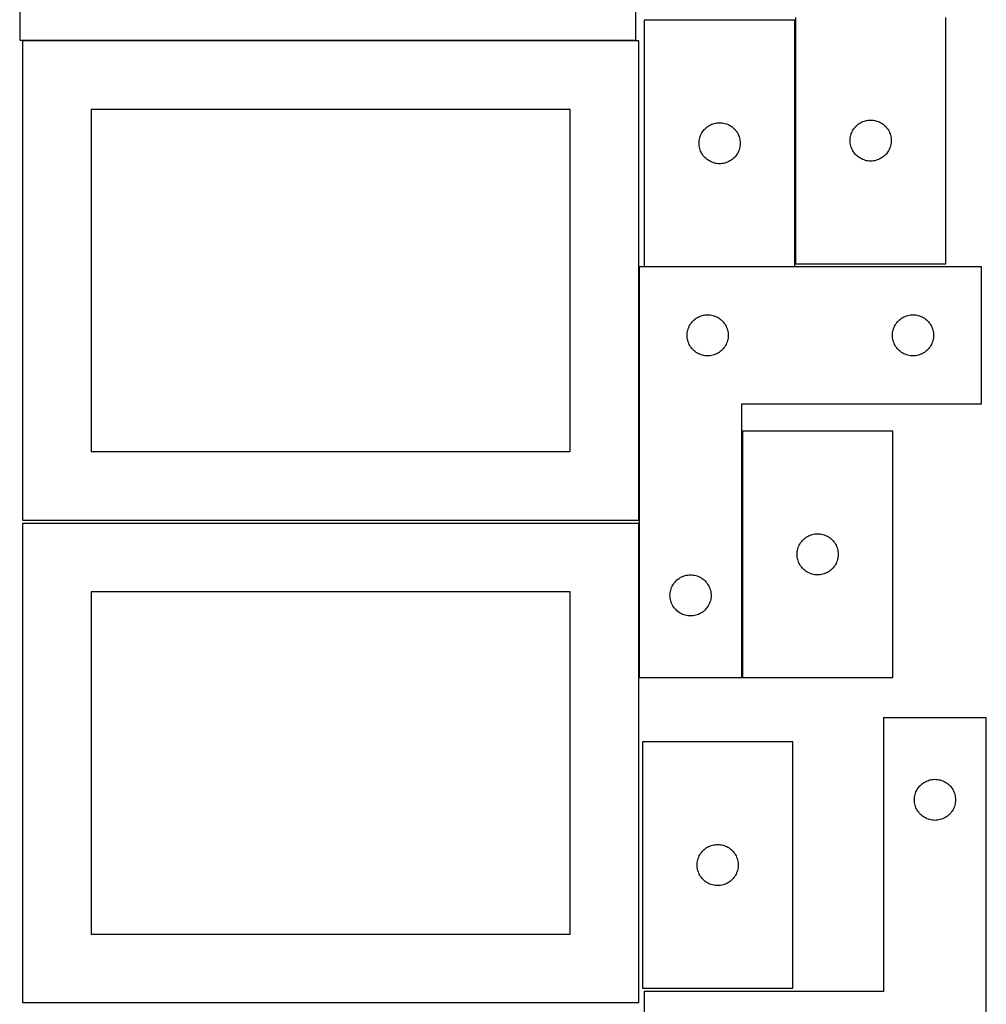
# Model space of a CAD drawing. Header units: millimetres. Extents: x 7 to 1243, y 7 to 2493.
# Tile 17 of 19: x 820 to 1243, y 1698 to 2130. Entities that reach past the tile are written whole.
import ezdxf

# ---------------------------------------------------------------- set-up
doc = ezdxf.new("R2010")
doc.units = ezdxf.units.MM
doc.layers.add('COMMON', color=5, linetype='CONTINUOUS', true_color=0x0000ff)
doc.layers.add('CUT', color=7, linetype='CONTINUOUS', true_color=0x000000)

msp = doc.modelspace()

# ---------------------------------------------------------------- linework, layer by layer
at = {"layer": 'COMMON'}
for p, q in [((1159.635626, 2022.54303), (1159.635626, 2129.374817)), ((1136.395577, 1949.160094), (1136.395577, 1841.160094))]:
    msp.add_line(p, q, dxfattribs=at)
at = {"layer": 'CUT'}
for p, q in [((819.803801, 2330.482729), (819.803801, 2120.482729)), ((1089.803801, 2120.482729), (1089.803801, 2330.482729)), ((1093.535625, 2129.374817), (1093.535625, 2021.374817)), ((1159.535625, 2129.374817), (1093.535625, 2129.374817)), ((1159.535625, 2021.374817), (1159.535625, 2129.374817)), ((1159.735626, 2130.54303), (1159.735626, 2022.54303)), ((1225.735626, 2022.54303), (1225.735626, 2130.54303)), ((819.803801, 2120.482729), (1089.803801, 2120.482729)), ((1091.083738, 2120.209657), (821.083738, 2120.209657)), ((821.083738, 2120.209657), (821.083738, 1910.209657)), ((1091.083738, 1910.209657), (1091.083738, 2120.209657)), ((1061.083738, 2090.209657), (851.083738, 2090.209657)), ((851.083738, 2090.209657), (851.083738, 1940.209657)), ((1061.083738, 1940.209657), (1061.083738, 2090.209657)), ((1188.235626, 2084.337259), (1188.755028, 2084.614885)), ((1188.755028, 2084.614885), (1189.291475, 2084.857946)), ((1189.291475, 2084.857946), (1189.842671, 2085.065401)), ((1189.842671, 2085.065401), (1190.406255, 2085.236363)), ((1190.406255, 2085.236363), (1190.979813, 2085.370098)), ((1190.979813, 2085.370098), (1191.56089, 2085.466034)), ((1191.56089, 2085.466034), (1192.146998, 2085.52376)), ((1192.146998, 2085.52376), (1192.735626, 2085.54303)), ((1192.735626, 2085.54303), (1193.324254, 2085.52376)), ((1193.324254, 2085.52376), (1193.910362, 2085.466034)), ((1193.910362, 2085.466034), (1194.491439, 2085.370098)), ((1194.491439, 2085.370098), (1195.064997, 2085.236363)), ((1195.064997, 2085.236363), (1195.628581, 2085.065401)), ((1195.628581, 2085.065401), (1196.179777, 2084.857946)), ((1196.179777, 2084.857946), (1196.716224, 2084.614885)), ((1196.716224, 2084.614885), (1197.235626, 2084.337259)), ((1118.741396, 2079.874817), (1119.052398, 2080.374949)), ((1119.052398, 2080.374949), (1119.395445, 2080.85367)), ((1119.395445, 2080.85367), (1119.769067, 2081.30893)), ((1119.769067, 2081.30893), (1120.171664, 2081.738778)), ((1120.171664, 2081.738778), (1120.601513, 2082.141375)), ((1120.601513, 2082.141375), (1121.056772, 2082.514997)), ((1121.056772, 2082.514997), (1121.535493, 2082.858044)), ((1121.535493, 2082.858044), (1122.035625, 2083.169046)), ((1122.035625, 2083.169046), (1122.555027, 2083.446672)), ((1122.555027, 2083.446672), (1123.091474, 2083.689733)), ((1123.091474, 2083.689733), (1123.64267, 2083.897188)), ((1123.64267, 2083.897188), (1124.206254, 2084.06815)), ((1124.206254, 2084.06815), (1124.779812, 2084.201885)), ((1124.779812, 2084.201885), (1125.360889, 2084.297821)), ((1125.360889, 2084.297821), (1125.946997, 2084.355547)), ((1125.946997, 2084.355547), (1126.535625, 2084.374817)), ((1126.535625, 2084.374817), (1127.124253, 2084.355547)), ((1127.124253, 2084.355547), (1127.710361, 2084.297821)), ((1127.710361, 2084.297821), (1128.291438, 2084.201885)), ((1128.291438, 2084.201885), (1128.864996, 2084.06815)), ((1128.864996, 2084.06815), (1129.42858, 2083.897188)), ((1129.42858, 2083.897188), (1129.979776, 2083.689733)), ((1129.979776, 2083.689733), (1130.516223, 2083.446672)), ((1130.516223, 2083.446672), (1131.035625, 2083.169046)), ((1131.035625, 2083.169046), (1131.535757, 2082.858044)), ((1131.535757, 2082.858044), (1132.014478, 2082.514997)), ((1132.014478, 2082.514997), (1132.469737, 2082.141375)), ((1132.469737, 2082.141375), (1132.899586, 2081.738778)), ((1132.899586, 2081.738778), (1133.302183, 2081.30893)), ((1133.302183, 2081.30893), (1133.675805, 2080.85367)), ((1133.675805, 2080.85367), (1134.018851, 2080.374949)), ((1134.018851, 2080.374949), (1134.329854, 2079.874817)), ((1184.42071, 2079.987181), (1184.663771, 2080.523628)), ((1184.663771, 2080.523628), (1184.941397, 2081.04303)), ((1184.941397, 2081.04303), (1185.252399, 2081.543162)), ((1185.252399, 2081.543162), (1185.595446, 2082.021883)), ((1185.595446, 2082.021883), (1185.969068, 2082.477142)), ((1185.969068, 2082.477142), (1186.371665, 2082.906991)), ((1186.371665, 2082.906991), (1186.801514, 2083.309588)), ((1186.801514, 2083.309588), (1187.256773, 2083.68321)), ((1187.256773, 2083.68321), (1187.735494, 2084.026257)), ((1187.735494, 2084.026257), (1188.235626, 2084.337259)), ((1197.235626, 2084.337259), (1197.735758, 2084.026257)), ((1197.735758, 2084.026257), (1198.214479, 2083.68321)), ((1198.214479, 2083.68321), (1198.669738, 2083.309588)), ((1198.669738, 2083.309588), (1199.099587, 2082.906991)), ((1199.099587, 2082.906991), (1199.502184, 2082.477142)), ((1199.502184, 2082.477142), (1199.875806, 2082.021883)), ((1199.875806, 2082.021883), (1200.218852, 2081.543162)), ((1200.218852, 2081.543162), (1200.529855, 2081.04303)), ((1200.529855, 2081.04303), (1200.807481, 2080.523628)), ((1200.807481, 2080.523628), (1201.050542, 2079.987181)), ((1117.535625, 2075.374817), (1117.554895, 2075.963445)), ((1117.554895, 2075.963445), (1117.612621, 2076.549553)), ((1117.612621, 2076.549553), (1117.708557, 2077.13063)), ((1117.708557, 2077.13063), (1117.842293, 2077.704189)), ((1117.842293, 2077.704189), (1118.013254, 2078.267772)), ((1118.013254, 2078.267772), (1118.220709, 2078.818968)), ((1118.220709, 2078.818968), (1118.46377, 2079.355415)), ((1118.46377, 2079.355415), (1118.741396, 2079.874817)), ((1134.329854, 2079.874817), (1134.60748, 2079.355415)), ((1134.60748, 2079.355415), (1134.850541, 2078.818968)), ((1134.850541, 2078.818968), (1135.057996, 2078.267772)), ((1135.057996, 2078.267772), (1135.228957, 2077.704189)), ((1135.228957, 2077.704189), (1135.362692, 2077.13063)), ((1135.362692, 2077.13063), (1135.458629, 2076.549553)), ((1135.458629, 2076.549553), (1135.516355, 2075.963445)), ((1135.516355, 2075.963445), (1135.535625, 2075.374817)), ((1183.735626, 2076.54303), (1183.754896, 2077.131658)), ((1183.754896, 2075.954402), (1183.735626, 2076.54303)), ((1183.754896, 2077.131658), (1183.812622, 2077.717766)), ((1183.812622, 2075.368294), (1183.754896, 2075.954402)), ((1183.812622, 2077.717766), (1183.908558, 2078.298843)), ((1183.908558, 2078.298843), (1184.042294, 2078.872401)), ((1184.042294, 2078.872401), (1184.213255, 2079.435985)), ((1184.213255, 2079.435985), (1184.42071, 2079.987181)), ((1201.050542, 2079.987181), (1201.257997, 2079.435985)), ((1201.257997, 2079.435985), (1201.428958, 2078.872401)), ((1201.428958, 2078.872401), (1201.562693, 2078.298843)), ((1201.562693, 2078.298843), (1201.65863, 2077.717766)), ((1201.65863, 2077.717766), (1201.716356, 2077.131658)), ((1201.716356, 2075.954402), (1201.65863, 2075.368294)), ((1201.716356, 2077.131658), (1201.735626, 2076.54303)), ((1201.735626, 2076.54303), (1201.716356, 2075.954402)), ((1117.554895, 2074.786189), (1117.535625, 2075.374817)), ((1117.612621, 2074.200081), (1117.554895, 2074.786189)), ((1117.708557, 2073.619004), (1117.612621, 2074.200081)), ((1117.842293, 2073.045446), (1117.708557, 2073.619004)), ((1118.013254, 2072.481862), (1117.842293, 2073.045446)), ((1118.220709, 2071.930666), (1118.013254, 2072.481862)), ((1118.46377, 2071.394219), (1118.220709, 2071.930666)), ((1134.850541, 2071.930666), (1134.60748, 2071.394219)), ((1135.057996, 2072.481862), (1134.850541, 2071.930666)), ((1135.228957, 2073.045446), (1135.057996, 2072.481862)), ((1135.362692, 2073.619004), (1135.228957, 2073.045446)), ((1135.458629, 2074.200081), (1135.362692, 2073.619004)), ((1135.516355, 2074.786189), (1135.458629, 2074.200081)), ((1135.535625, 2075.374817), (1135.516355, 2074.786189)), ((1183.908558, 2074.787217), (1183.812622, 2075.368294)), ((1184.042294, 2074.213659), (1183.908558, 2074.787217)), ((1184.213255, 2073.650075), (1184.042294, 2074.213659)), ((1184.42071, 2073.098879), (1184.213255, 2073.650075)), ((1184.663771, 2072.562432), (1184.42071, 2073.098879)), ((1184.941397, 2072.04303), (1184.663771, 2072.562432)), ((1185.252399, 2071.542898), (1184.941397, 2072.04303)), ((1200.529855, 2072.04303), (1200.218852, 2071.542898)), ((1200.807481, 2072.562432), (1200.529855, 2072.04303)), ((1201.050542, 2073.098879), (1200.807481, 2072.562432)), ((1201.257997, 2073.650075), (1201.050542, 2073.098879)), ((1201.428958, 2074.213659), (1201.257997, 2073.650075)), ((1201.562693, 2074.787217), (1201.428958, 2074.213659)), ((1201.65863, 2075.368294), (1201.562693, 2074.787217)), ((1118.741396, 2070.874817), (1118.46377, 2071.394219)), ((1119.052398, 2070.374685), (1118.741396, 2070.874817)), ((1119.395445, 2069.895964), (1119.052398, 2070.374685)), ((1119.769067, 2069.440705), (1119.395445, 2069.895964)), ((1120.171664, 2069.010856), (1119.769067, 2069.440705)), ((1120.601513, 2068.608259), (1120.171664, 2069.010856)), ((1121.056772, 2068.234637), (1120.601513, 2068.608259)), ((1121.535493, 2067.891591), (1121.056772, 2068.234637)), ((1122.035625, 2067.580589), (1121.535493, 2067.891591)), ((1122.555027, 2067.302963), (1122.035625, 2067.580589)), ((1123.091474, 2067.059901), (1122.555027, 2067.302963)), ((1130.516223, 2067.302963), (1129.979776, 2067.059901)), ((1131.035625, 2067.580589), (1130.516223, 2067.302963)), ((1131.535757, 2067.891591), (1131.035625, 2067.580589)), ((1132.014478, 2068.234637), (1131.535757, 2067.891591)), ((1132.469737, 2068.608259), (1132.014478, 2068.234637)), ((1132.899586, 2069.010856), (1132.469737, 2068.608259)), ((1133.302183, 2069.440705), (1132.899586, 2069.010856)), ((1133.675805, 2069.895964), (1133.302183, 2069.440705)), ((1134.018851, 2070.374685), (1133.675805, 2069.895964)), ((1134.329854, 2070.874817), (1134.018851, 2070.374685)), ((1134.60748, 2071.394219), (1134.329854, 2070.874817)), ((1185.595446, 2071.064177), (1185.252399, 2071.542898)), ((1185.969068, 2070.608918), (1185.595446, 2071.064177)), ((1186.371665, 2070.179069), (1185.969068, 2070.608918)), ((1186.801514, 2069.776472), (1186.371665, 2070.179069)), ((1187.256773, 2069.40285), (1186.801514, 2069.776472)), ((1187.735494, 2069.059804), (1187.256773, 2069.40285)), ((1188.235626, 2068.748801), (1187.735494, 2069.059804)), ((1188.755028, 2068.471175), (1188.235626, 2068.748801)), ((1189.291475, 2068.228114), (1188.755028, 2068.471175)), ((1189.842671, 2068.020659), (1189.291475, 2068.228114)), ((1190.406255, 2067.849698), (1189.842671, 2068.020659)), ((1190.979813, 2067.715963), (1190.406255, 2067.849698)), ((1191.56089, 2067.620026), (1190.979813, 2067.715963)), ((1192.146998, 2067.5623), (1191.56089, 2067.620026)), ((1192.735626, 2067.54303), (1192.146998, 2067.5623)), ((1193.324254, 2067.5623), (1192.735626, 2067.54303)), ((1193.910362, 2067.620026), (1193.324254, 2067.5623)), ((1194.491439, 2067.715963), (1193.910362, 2067.620026)), ((1195.064997, 2067.849698), (1194.491439, 2067.715963)), ((1195.628581, 2068.020659), (1195.064997, 2067.849698)), ((1196.179777, 2068.228114), (1195.628581, 2068.020659)), ((1196.716224, 2068.471175), (1196.179777, 2068.228114)), ((1197.235626, 2068.748801), (1196.716224, 2068.471175)), ((1197.735758, 2069.059804), (1197.235626, 2068.748801)), ((1198.214479, 2069.40285), (1197.735758, 2069.059804)), ((1198.669738, 2069.776472), (1198.214479, 2069.40285)), ((1199.099587, 2070.179069), (1198.669738, 2069.776472)), ((1199.502184, 2070.608918), (1199.099587, 2070.179069)), ((1199.875806, 2071.064177), (1199.502184, 2070.608918)), ((1200.218852, 2071.542898), (1199.875806, 2071.064177)), ((1123.64267, 2066.852446), (1123.091474, 2067.059901)), ((1124.206254, 2066.681485), (1123.64267, 2066.852446)), ((1124.779812, 2066.54775), (1124.206254, 2066.681485)), ((1125.360889, 2066.451813), (1124.779812, 2066.54775)), ((1125.946997, 2066.394087), (1125.360889, 2066.451813)), ((1126.535625, 2066.374817), (1125.946997, 2066.394087)), ((1127.124253, 2066.394087), (1126.535625, 2066.374817)), ((1127.710361, 2066.451813), (1127.124253, 2066.394087)), ((1128.291438, 2066.54775), (1127.710361, 2066.451813)), ((1128.864996, 2066.681485), (1128.291438, 2066.54775)), ((1129.42858, 2066.852446), (1128.864996, 2066.681485)), ((1129.979776, 2067.059901), (1129.42858, 2066.852446)), ((1091.295577, 2021.160094), (1091.295577, 1841.160094)), ((1241.295577, 2021.160094), (1091.295577, 2021.160094)), ((1093.535625, 2021.374817), (1159.535625, 2021.374817)), ((1159.735626, 2022.54303), (1225.735626, 2022.54303)), ((1241.295577, 1961.160094), (1241.295577, 2021.160094)), ((1115.361465, 1997.926652), (1115.816724, 1998.300274)), ((1115.816724, 1998.300274), (1116.295445, 1998.64332)), ((1116.295445, 1998.64332), (1116.795577, 1998.954322)), ((1116.795577, 1998.954322), (1117.314979, 1999.231948)), ((1117.314979, 1999.231948), (1117.851426, 1999.475009)), ((1117.851426, 1999.475009), (1118.402622, 1999.682465)), ((1118.402622, 1999.682465), (1118.966205, 1999.853426)), ((1118.966205, 1999.853426), (1119.539764, 1999.987161)), ((1119.539764, 1999.987161), (1120.120841, 2000.083097)), ((1120.120841, 2000.083097), (1120.706949, 2000.140824)), ((1120.706949, 2000.140824), (1121.295577, 2000.160094)), ((1121.295577, 2000.160094), (1121.884205, 2000.140824)), ((1121.884205, 2000.140824), (1122.470313, 2000.083097)), ((1122.470313, 2000.083097), (1123.05139, 1999.987161)), ((1123.05139, 1999.987161), (1123.624948, 1999.853426)), ((1123.624948, 1999.853426), (1124.188532, 1999.682465)), ((1124.188532, 1999.682465), (1124.739728, 1999.475009)), ((1124.739728, 1999.475009), (1125.276175, 1999.231948)), ((1125.276175, 1999.231948), (1125.795577, 1998.954322)), ((1125.795577, 1998.954322), (1126.295709, 1998.64332)), ((1126.295709, 1998.64332), (1126.77443, 1998.300274)), ((1126.77443, 1998.300274), (1127.229689, 1997.926652)), ((1205.361465, 1997.926652), (1205.816724, 1998.300274)), ((1205.816724, 1998.300274), (1206.295445, 1998.64332)), ((1206.295445, 1998.64332), (1206.795577, 1998.954322)), ((1206.795577, 1998.954322), (1207.314979, 1999.231948)), ((1207.314979, 1999.231948), (1207.851426, 1999.475009)), ((1207.851426, 1999.475009), (1208.402622, 1999.682465)), ((1208.402622, 1999.682465), (1208.966205, 1999.853426)), ((1208.966205, 1999.853426), (1209.539764, 1999.987161)), ((1209.539764, 1999.987161), (1210.120841, 2000.083097)), ((1210.120841, 2000.083097), (1210.706949, 2000.140824)), ((1210.706949, 2000.140824), (1211.295577, 2000.160094)), ((1211.295577, 2000.160094), (1211.884205, 2000.140824)), ((1211.884205, 2000.140824), (1212.470313, 2000.083097)), ((1212.470313, 2000.083097), (1213.05139, 1999.987161)), ((1213.05139, 1999.987161), (1213.624948, 1999.853426)), ((1213.624948, 1999.853426), (1214.188532, 1999.682465)), ((1214.188532, 1999.682465), (1214.739728, 1999.475009)), ((1214.739728, 1999.475009), (1215.276175, 1999.231948)), ((1215.276175, 1999.231948), (1215.795577, 1998.954322)), ((1215.795577, 1998.954322), (1216.295709, 1998.64332)), ((1216.295709, 1998.64332), (1216.77443, 1998.300274)), ((1216.77443, 1998.300274), (1217.229689, 1997.926652)), ((1112.602244, 1993.489465), (1112.773206, 1994.053049)), ((1112.773206, 1994.053049), (1112.980661, 1994.604244)), ((1112.980661, 1994.604244), (1113.223722, 1995.140692)), ((1113.223722, 1995.140692), (1113.501348, 1995.660094)), ((1113.501348, 1995.660094), (1113.81235, 1996.160226)), ((1113.81235, 1996.160226), (1114.155397, 1996.638946)), ((1114.155397, 1996.638946), (1114.529019, 1997.094206)), ((1114.529019, 1997.094206), (1114.931616, 1997.524055)), ((1114.931616, 1997.524055), (1115.361465, 1997.926652)), ((1127.229689, 1997.926652), (1127.659538, 1997.524055)), ((1127.659538, 1997.524055), (1128.062135, 1997.094206)), ((1128.062135, 1997.094206), (1128.435757, 1996.638946)), ((1128.435757, 1996.638946), (1128.778803, 1996.160226)), ((1128.778803, 1996.160226), (1129.089806, 1995.660094)), ((1129.089806, 1995.660094), (1129.367432, 1995.140692)), ((1129.367432, 1995.140692), (1129.610493, 1994.604244)), ((1129.610493, 1994.604244), (1129.817948, 1994.053049)), ((1129.817948, 1994.053049), (1129.988909, 1993.489465)), ((1202.602244, 1993.489465), (1202.773206, 1994.053049)), ((1202.773206, 1994.053049), (1202.980661, 1994.604244)), ((1202.980661, 1994.604244), (1203.223722, 1995.140692)), ((1203.223722, 1995.140692), (1203.501348, 1995.660094)), ((1203.501348, 1995.660094), (1203.81235, 1996.160226)), ((1203.81235, 1996.160226), (1204.155397, 1996.638946)), ((1204.155397, 1996.638946), (1204.529019, 1997.094206)), ((1204.529019, 1997.094206), (1204.931616, 1997.524055)), ((1204.931616, 1997.524055), (1205.361465, 1997.926652)), ((1217.229689, 1997.926652), (1217.659538, 1997.524055)), ((1217.659538, 1997.524055), (1218.062135, 1997.094206)), ((1218.062135, 1997.094206), (1218.435757, 1996.638946)), ((1218.435757, 1996.638946), (1218.778803, 1996.160226)), ((1218.778803, 1996.160226), (1219.089806, 1995.660094)), ((1219.089806, 1995.660094), (1219.367432, 1995.140692)), ((1219.367432, 1995.140692), (1219.610493, 1994.604244)), ((1219.610493, 1994.604244), (1219.817948, 1994.053049)), ((1219.817948, 1994.053049), (1219.988909, 1993.489465)), ((1112.295577, 1991.160094), (1112.314847, 1991.748722)), ((1112.314847, 1990.571465), (1112.295577, 1991.160094)), ((1112.314847, 1991.748722), (1112.372573, 1992.334829)), ((1112.372573, 1989.985358), (1112.314847, 1990.571465)), ((1112.372573, 1992.334829), (1112.468509, 1992.915906)), ((1112.468509, 1989.404281), (1112.372573, 1989.985358)), ((1112.468509, 1992.915906), (1112.602244, 1993.489465)), ((1129.988909, 1993.489465), (1130.122644, 1992.915906)), ((1130.122644, 1992.915906), (1130.218581, 1992.334829)), ((1130.218581, 1989.985358), (1130.122644, 1989.404281)), ((1130.218581, 1992.334829), (1130.276307, 1991.748722)), ((1130.276307, 1990.571465), (1130.218581, 1989.985358)), ((1130.276307, 1991.748722), (1130.295577, 1991.160094)), ((1130.295577, 1991.160094), (1130.276307, 1990.571465)), ((1202.295577, 1991.160094), (1202.314847, 1991.748722)), ((1202.314847, 1990.571465), (1202.295577, 1991.160094)), ((1202.314847, 1991.748722), (1202.372573, 1992.334829)), ((1202.372573, 1989.985358), (1202.314847, 1990.571465)), ((1202.372573, 1992.334829), (1202.468509, 1992.915906)), ((1202.468509, 1989.404281), (1202.372573, 1989.985358)), ((1202.468509, 1992.915906), (1202.602244, 1993.489465)), ((1219.988909, 1993.489465), (1220.122644, 1992.915906)), ((1220.122644, 1992.915906), (1220.218581, 1992.334829)), ((1220.218581, 1989.985358), (1220.122644, 1989.404281)), ((1220.218581, 1992.334829), (1220.276307, 1991.748722)), ((1220.276307, 1990.571465), (1220.218581, 1989.985358)), ((1220.276307, 1991.748722), (1220.295577, 1991.160094)), ((1220.295577, 1991.160094), (1220.276307, 1990.571465)), ((1112.602244, 1988.830722), (1112.468509, 1989.404281)), ((1112.773206, 1988.267138), (1112.602244, 1988.830722)), ((1112.980661, 1987.715943), (1112.773206, 1988.267138)), ((1113.223722, 1987.179495), (1112.980661, 1987.715943)), ((1113.501348, 1986.660094), (1113.223722, 1987.179495)), ((1113.81235, 1986.159961), (1113.501348, 1986.660094)), ((1114.155397, 1985.681241), (1113.81235, 1986.159961)), ((1114.529019, 1985.225981), (1114.155397, 1985.681241)), ((1128.435757, 1985.681241), (1128.062135, 1985.225981)), ((1128.778803, 1986.159961), (1128.435757, 1985.681241)), ((1129.089806, 1986.660094), (1128.778803, 1986.159961)), ((1129.367432, 1987.179495), (1129.089806, 1986.660094)), ((1129.610493, 1987.715943), (1129.367432, 1987.179495)), ((1129.817948, 1988.267138), (1129.610493, 1987.715943)), ((1129.988909, 1988.830722), (1129.817948, 1988.267138)), ((1130.122644, 1989.404281), (1129.988909, 1988.830722)), ((1202.602244, 1988.830722), (1202.468509, 1989.404281)), ((1202.773206, 1988.267138), (1202.602244, 1988.830722)), ((1202.980661, 1987.715943), (1202.773206, 1988.267138)), ((1203.223722, 1987.179495), (1202.980661, 1987.715943)), ((1203.501348, 1986.660094), (1203.223722, 1987.179495)), ((1203.81235, 1986.159961), (1203.501348, 1986.660094)), ((1204.155397, 1985.681241), (1203.81235, 1986.159961)), ((1204.529019, 1985.225981), (1204.155397, 1985.681241)), ((1218.435757, 1985.681241), (1218.062135, 1985.225981)), ((1218.778803, 1986.159961), (1218.435757, 1985.681241)), ((1219.089806, 1986.660094), (1218.778803, 1986.159961)), ((1219.367432, 1987.179495), (1219.089806, 1986.660094)), ((1219.610493, 1987.715943), (1219.367432, 1987.179495)), ((1219.817948, 1988.267138), (1219.610493, 1987.715943)), ((1219.988909, 1988.830722), (1219.817948, 1988.267138)), ((1220.122644, 1989.404281), (1219.988909, 1988.830722)), ((1114.931616, 1984.796133), (1114.529019, 1985.225981)), ((1115.361465, 1984.393535), (1114.931616, 1984.796133)), ((1115.816724, 1984.019913), (1115.361465, 1984.393535)), ((1116.295445, 1983.676867), (1115.816724, 1984.019913)), ((1116.795577, 1983.365865), (1116.295445, 1983.676867)), ((1117.314979, 1983.088239), (1116.795577, 1983.365865)), ((1117.851426, 1982.845178), (1117.314979, 1983.088239)), ((1118.402622, 1982.637722), (1117.851426, 1982.845178)), ((1118.966205, 1982.466761), (1118.402622, 1982.637722)), ((1119.539764, 1982.333026), (1118.966205, 1982.466761)), ((1120.120841, 1982.23709), (1119.539764, 1982.333026)), ((1120.706949, 1982.179363), (1120.120841, 1982.23709)), ((1121.295577, 1982.160094), (1120.706949, 1982.179363)), ((1121.884205, 1982.179363), (1121.295577, 1982.160094)), ((1122.470313, 1982.23709), (1121.884205, 1982.179363)), ((1123.05139, 1982.333026), (1122.470313, 1982.23709)), ((1123.624948, 1982.466761), (1123.05139, 1982.333026)), ((1124.188532, 1982.637722), (1123.624948, 1982.466761)), ((1124.739728, 1982.845178), (1124.188532, 1982.637722)), ((1125.276175, 1983.088239), (1124.739728, 1982.845178)), ((1125.795577, 1983.365865), (1125.276175, 1983.088239)), ((1126.295709, 1983.676867), (1125.795577, 1983.365865)), ((1126.77443, 1984.019913), (1126.295709, 1983.676867)), ((1127.229689, 1984.393535), (1126.77443, 1984.019913)), ((1127.659538, 1984.796133), (1127.229689, 1984.393535)), ((1128.062135, 1985.225981), (1127.659538, 1984.796133)), ((1204.931616, 1984.796133), (1204.529019, 1985.225981)), ((1205.361465, 1984.393535), (1204.931616, 1984.796133)), ((1205.816724, 1984.019913), (1205.361465, 1984.393535)), ((1206.295445, 1983.676867), (1205.816724, 1984.019913)), ((1206.795577, 1983.365865), (1206.295445, 1983.676867)), ((1207.314979, 1983.088239), (1206.795577, 1983.365865)), ((1207.851426, 1982.845178), (1207.314979, 1983.088239)), ((1208.402622, 1982.637722), (1207.851426, 1982.845178)), ((1208.966205, 1982.466761), (1208.402622, 1982.637722)), ((1209.539764, 1982.333026), (1208.966205, 1982.466761)), ((1210.120841, 1982.23709), (1209.539764, 1982.333026)), ((1210.706949, 1982.179363), (1210.120841, 1982.23709)), ((1211.295577, 1982.160094), (1210.706949, 1982.179363)), ((1211.884205, 1982.179363), (1211.295577, 1982.160094)), ((1212.470313, 1982.23709), (1211.884205, 1982.179363)), ((1213.05139, 1982.333026), (1212.470313, 1982.23709)), ((1213.624948, 1982.466761), (1213.05139, 1982.333026)), ((1214.188532, 1982.637722), (1213.624948, 1982.466761)), ((1214.739728, 1982.845178), (1214.188532, 1982.637722)), ((1215.276175, 1983.088239), (1214.739728, 1982.845178)), ((1215.795577, 1983.365865), (1215.276175, 1983.088239)), ((1216.295709, 1983.676867), (1215.795577, 1983.365865)), ((1216.77443, 1984.019913), (1216.295709, 1983.676867)), ((1217.229689, 1984.393535), (1216.77443, 1984.019913)), ((1217.659538, 1984.796133), (1217.229689, 1984.393535)), ((1218.062135, 1985.225981), (1217.659538, 1984.796133)), ((1136.295577, 1841.160094), (1136.295577, 1961.160094)), ((1136.295577, 1961.160094), (1241.295577, 1961.160094)), ((1202.495578, 1949.160094), (1136.495578, 1949.160094)), ((1136.495578, 1949.160094), (1136.495578, 1841.160094)), ((1202.495578, 1841.160094), (1202.495578, 1949.160094)), ((851.083738, 1940.209657), (1061.083738, 1940.209657)), ((821.083738, 1910.209657), (1091.083738, 1910.209657)), ((1091.083738, 1908.688661), (821.083738, 1908.688661)), ((821.083738, 1908.688661), (821.083738, 1698.688661)), ((1091.083738, 1698.688661), (1091.083738, 1908.688661)), ((1165.51498, 1903.231948), (1166.051427, 1903.475009)), ((1166.051427, 1903.475009), (1166.602623, 1903.682465)), ((1166.602623, 1903.682465), (1167.166206, 1903.853426)), ((1167.166206, 1903.853426), (1167.739765, 1903.987161)), ((1167.739765, 1903.987161), (1168.320842, 1904.083097)), ((1168.320842, 1904.083097), (1168.90695, 1904.140824)), ((1168.90695, 1904.140824), (1169.495578, 1904.160094)), ((1169.495578, 1904.160094), (1170.084206, 1904.140824)), ((1170.084206, 1904.140824), (1170.670314, 1904.083097)), ((1170.670314, 1904.083097), (1171.251391, 1903.987161)), ((1171.251391, 1903.987161), (1171.824949, 1903.853426)), ((1171.824949, 1903.853426), (1172.388533, 1903.682465)), ((1172.388533, 1903.682465), (1172.939729, 1903.475009)), ((1172.939729, 1903.475009), (1173.476176, 1903.231948)), ((1161.180662, 1898.604244), (1161.423723, 1899.140692)), ((1161.423723, 1899.140692), (1161.701349, 1899.660094)), ((1161.701349, 1899.660094), (1162.012351, 1900.160226)), ((1162.012351, 1900.160226), (1162.355398, 1900.638946)), ((1162.355398, 1900.638946), (1162.72902, 1901.094206)), ((1162.72902, 1901.094206), (1163.131617, 1901.524055)), ((1163.131617, 1901.524055), (1163.561466, 1901.926652)), ((1163.561466, 1901.926652), (1164.016725, 1902.300274)), ((1164.016725, 1902.300274), (1164.495446, 1902.64332)), ((1164.495446, 1902.64332), (1164.995578, 1902.954322)), ((1164.995578, 1902.954322), (1165.51498, 1903.231948)), ((1173.476176, 1903.231948), (1173.995578, 1902.954322)), ((1173.995578, 1902.954322), (1174.49571, 1902.64332)), ((1174.49571, 1902.64332), (1174.974431, 1902.300274)), ((1174.974431, 1902.300274), (1175.42969, 1901.926652)), ((1175.42969, 1901.926652), (1175.859539, 1901.524055)), ((1175.859539, 1901.524055), (1176.262136, 1901.094206)), ((1176.262136, 1901.094206), (1176.635758, 1900.638946)), ((1176.635758, 1900.638946), (1176.978804, 1900.160226)), ((1176.978804, 1900.160226), (1177.289807, 1899.660094)), ((1177.289807, 1899.660094), (1177.567433, 1899.140692)), ((1177.567433, 1899.140692), (1177.810494, 1898.604244)), ((1160.495578, 1895.160094), (1160.514848, 1895.748722)), ((1160.514848, 1894.571465), (1160.495578, 1895.160094)), ((1160.514848, 1895.748722), (1160.572574, 1896.334829)), ((1160.572574, 1896.334829), (1160.66851, 1896.915906)), ((1160.66851, 1896.915906), (1160.802245, 1897.489465)), ((1160.802245, 1897.489465), (1160.973207, 1898.053049)), ((1160.973207, 1898.053049), (1161.180662, 1898.604244)), ((1177.810494, 1898.604244), (1178.017949, 1898.053049)), ((1178.017949, 1898.053049), (1178.18891, 1897.489465)), ((1178.18891, 1897.489465), (1178.322645, 1896.915906)), ((1178.322645, 1896.915906), (1178.418582, 1896.334829)), ((1178.418582, 1896.334829), (1178.476308, 1895.748722)), ((1178.476308, 1895.748722), (1178.495578, 1895.160094)), ((1178.495578, 1895.160094), (1178.476308, 1894.571465)), ((1160.572574, 1893.985358), (1160.514848, 1894.571465)), ((1160.66851, 1893.404281), (1160.572574, 1893.985358)), ((1160.802245, 1892.830722), (1160.66851, 1893.404281)), ((1160.973207, 1892.267138), (1160.802245, 1892.830722)), ((1161.180662, 1891.715943), (1160.973207, 1892.267138)), ((1161.423723, 1891.179495), (1161.180662, 1891.715943)), ((1161.701349, 1890.660094), (1161.423723, 1891.179495)), ((1162.012351, 1890.159961), (1161.701349, 1890.660094)), ((1177.289807, 1890.660094), (1176.978804, 1890.159961)), ((1177.567433, 1891.179495), (1177.289807, 1890.660094)), ((1177.810494, 1891.715943), (1177.567433, 1891.179495)), ((1178.017949, 1892.267138), (1177.810494, 1891.715943)), ((1178.18891, 1892.830722), (1178.017949, 1892.267138)), ((1178.322645, 1893.404281), (1178.18891, 1892.830722)), ((1178.418582, 1893.985358), (1178.322645, 1893.404281)), ((1178.476308, 1894.571465), (1178.418582, 1893.985358)), ((1112.039764, 1885.987161), (1112.620841, 1886.083097)), ((1112.620841, 1886.083097), (1113.206949, 1886.140824)), ((1113.206949, 1886.140824), (1113.795577, 1886.160094)), ((1113.795577, 1886.160094), (1114.384205, 1886.140824)), ((1114.384205, 1886.140824), (1114.970313, 1886.083097)), ((1114.970313, 1886.083097), (1115.55139, 1885.987161)), ((1162.355398, 1889.681241), (1162.012351, 1890.159961)), ((1162.72902, 1889.225981), (1162.355398, 1889.681241)), ((1163.131617, 1888.796133), (1162.72902, 1889.225981)), ((1163.561466, 1888.393535), (1163.131617, 1888.796133)), ((1164.016725, 1888.019913), (1163.561466, 1888.393535)), ((1164.495446, 1887.676867), (1164.016725, 1888.019913)), ((1164.995578, 1887.365865), (1164.495446, 1887.676867)), ((1165.51498, 1887.088239), (1164.995578, 1887.365865)), ((1166.051427, 1886.845178), (1165.51498, 1887.088239)), ((1166.602623, 1886.637722), (1166.051427, 1886.845178)), ((1167.166206, 1886.466761), (1166.602623, 1886.637722)), ((1167.739765, 1886.333026), (1167.166206, 1886.466761)), ((1168.320842, 1886.23709), (1167.739765, 1886.333026)), ((1168.90695, 1886.179363), (1168.320842, 1886.23709)), ((1169.495578, 1886.160094), (1168.90695, 1886.179363)), ((1170.084206, 1886.179363), (1169.495578, 1886.160094)), ((1170.670314, 1886.23709), (1170.084206, 1886.179363)), ((1171.251391, 1886.333026), (1170.670314, 1886.23709)), ((1171.824949, 1886.466761), (1171.251391, 1886.333026)), ((1172.388533, 1886.637722), (1171.824949, 1886.466761)), ((1172.939729, 1886.845178), (1172.388533, 1886.637722)), ((1173.476176, 1887.088239), (1172.939729, 1886.845178)), ((1173.995578, 1887.365865), (1173.476176, 1887.088239)), ((1174.49571, 1887.676867), (1173.995578, 1887.365865)), ((1174.974431, 1888.019913), (1174.49571, 1887.676867)), ((1175.42969, 1888.393535), (1174.974431, 1888.019913)), ((1175.859539, 1888.796133), (1175.42969, 1888.393535)), ((1176.262136, 1889.225981), (1175.859539, 1888.796133)), ((1176.635758, 1889.681241), (1176.262136, 1889.225981)), ((1176.978804, 1890.159961), (1176.635758, 1889.681241)), ((1106.001348, 1881.660094), (1106.31235, 1882.160226)), ((1106.31235, 1882.160226), (1106.655397, 1882.638946)), ((1106.655397, 1882.638946), (1107.029019, 1883.094206)), ((1107.029019, 1883.094206), (1107.431616, 1883.524055)), ((1107.431616, 1883.524055), (1107.861465, 1883.926652)), ((1107.861465, 1883.926652), (1108.316724, 1884.300274)), ((1108.316724, 1884.300274), (1108.795445, 1884.64332)), ((1108.795445, 1884.64332), (1109.295577, 1884.954322)), ((1109.295577, 1884.954322), (1109.814979, 1885.231948)), ((1109.814979, 1885.231948), (1110.351426, 1885.475009)), ((1110.351426, 1885.475009), (1110.902622, 1885.682465)), ((1110.902622, 1885.682465), (1111.466205, 1885.853426)), ((1111.466205, 1885.853426), (1112.039764, 1885.987161)), ((1115.55139, 1885.987161), (1116.124948, 1885.853426)), ((1116.124948, 1885.853426), (1116.688532, 1885.682465)), ((1116.688532, 1885.682465), (1117.239728, 1885.475009)), ((1117.239728, 1885.475009), (1117.776175, 1885.231948)), ((1117.776175, 1885.231948), (1118.295577, 1884.954322)), ((1118.295577, 1884.954322), (1118.795709, 1884.64332)), ((1118.795709, 1884.64332), (1119.27443, 1884.300274)), ((1119.27443, 1884.300274), (1119.729689, 1883.926652)), ((1119.729689, 1883.926652), (1120.159538, 1883.524055)), ((1120.159538, 1883.524055), (1120.562135, 1883.094206)), ((1120.562135, 1883.094206), (1120.935757, 1882.638946)), ((1120.935757, 1882.638946), (1121.278803, 1882.160226)), ((1121.278803, 1882.160226), (1121.589806, 1881.660094)), ((1061.083738, 1878.688661), (851.083738, 1878.688661)), ((851.083738, 1878.688661), (851.083738, 1728.688661)), ((1061.083738, 1728.688661), (1061.083738, 1878.688661)), ((1104.795577, 1877.160094), (1104.814847, 1877.748722)), ((1104.814847, 1877.748722), (1104.872573, 1878.334829)), ((1104.872573, 1878.334829), (1104.968509, 1878.915906)), ((1104.968509, 1878.915906), (1105.102244, 1879.489465)), ((1105.102244, 1879.489465), (1105.273206, 1880.053049)), ((1105.273206, 1880.053049), (1105.480661, 1880.604244)), ((1105.480661, 1880.604244), (1105.723722, 1881.140692)), ((1105.723722, 1881.140692), (1106.001348, 1881.660094)), ((1121.589806, 1881.660094), (1121.867432, 1881.140692)), ((1121.867432, 1881.140692), (1122.110493, 1880.604244)), ((1122.110493, 1880.604244), (1122.317948, 1880.053049)), ((1122.317948, 1880.053049), (1122.488909, 1879.489465)), ((1122.488909, 1879.489465), (1122.622644, 1878.915906)), ((1122.622644, 1878.915906), (1122.718581, 1878.334829)), ((1122.718581, 1878.334829), (1122.776307, 1877.748722)), ((1122.776307, 1877.748722), (1122.795577, 1877.160094)), ((1104.814847, 1876.571465), (1104.795577, 1877.160094)), ((1104.872573, 1875.985358), (1104.814847, 1876.571465)), ((1104.968509, 1875.404281), (1104.872573, 1875.985358)), ((1105.102244, 1874.830722), (1104.968509, 1875.404281)), ((1105.273206, 1874.267138), (1105.102244, 1874.830722)), ((1105.480661, 1873.715943), (1105.273206, 1874.267138)), ((1105.723722, 1873.179495), (1105.480661, 1873.715943)), ((1106.001348, 1872.660094), (1105.723722, 1873.179495)), ((1121.867432, 1873.179495), (1121.589806, 1872.660094)), ((1122.110493, 1873.715943), (1121.867432, 1873.179495)), ((1122.317948, 1874.267138), (1122.110493, 1873.715943)), ((1122.488909, 1874.830722), (1122.317948, 1874.267138)), ((1122.622644, 1875.404281), (1122.488909, 1874.830722)), ((1122.718581, 1875.985358), (1122.622644, 1875.404281)), ((1122.776307, 1876.571465), (1122.718581, 1875.985358)), ((1122.795577, 1877.160094), (1122.776307, 1876.571465)), ((1106.31235, 1872.159961), (1106.001348, 1872.660094)), ((1106.655397, 1871.681241), (1106.31235, 1872.159961)), ((1107.029019, 1871.225981), (1106.655397, 1871.681241)), ((1107.431616, 1870.796133), (1107.029019, 1871.225981)), ((1107.861465, 1870.393535), (1107.431616, 1870.796133)), ((1108.316724, 1870.019913), (1107.861465, 1870.393535)), ((1108.795445, 1869.676867), (1108.316724, 1870.019913)), ((1109.295577, 1869.365865), (1108.795445, 1869.676867)), ((1109.814979, 1869.088239), (1109.295577, 1869.365865)), ((1110.351426, 1868.845178), (1109.814979, 1869.088239)), ((1110.902622, 1868.637722), (1110.351426, 1868.845178)), ((1117.239728, 1868.845178), (1116.688532, 1868.637722)), ((1117.776175, 1869.088239), (1117.239728, 1868.845178)), ((1118.295577, 1869.365865), (1117.776175, 1869.088239)), ((1118.795709, 1869.676867), (1118.295577, 1869.365865)), ((1119.27443, 1870.019913), (1118.795709, 1869.676867)), ((1119.729689, 1870.393535), (1119.27443, 1870.019913)), ((1120.159538, 1870.796133), (1119.729689, 1870.393535)), ((1120.562135, 1871.225981), (1120.159538, 1870.796133)), ((1120.935757, 1871.681241), (1120.562135, 1871.225981)), ((1121.278803, 1872.159961), (1120.935757, 1871.681241)), ((1121.589806, 1872.660094), (1121.278803, 1872.159961)), ((1111.466205, 1868.466761), (1110.902622, 1868.637722)), ((1112.039764, 1868.333026), (1111.466205, 1868.466761)), ((1112.620841, 1868.23709), (1112.039764, 1868.333026)), ((1113.206949, 1868.179363), (1112.620841, 1868.23709)), ((1113.795577, 1868.160094), (1113.206949, 1868.179363)), ((1114.384205, 1868.179363), (1113.795577, 1868.160094)), ((1114.970313, 1868.23709), (1114.384205, 1868.179363)), ((1115.55139, 1868.333026), (1114.970313, 1868.23709)), ((1116.124948, 1868.466761), (1115.55139, 1868.333026)), ((1116.688532, 1868.637722), (1116.124948, 1868.466761)), ((1091.295577, 1841.160094), (1136.295577, 1841.160094)), ((1136.495578, 1841.160094), (1202.495578, 1841.160094)), ((1243.414303, 1823.555728), (1198.414303, 1823.555728)), ((1198.414303, 1823.555728), (1198.414303, 1703.555728)), ((1243.414303, 1643.555728), (1243.414303, 1823.555728)), ((1158.693722, 1812.962589), (1092.693722, 1812.962589)), ((1092.693722, 1812.962589), (1092.693722, 1704.962589)), ((1158.693722, 1704.962589), (1158.693722, 1812.962589)), ((1216.414303, 1795.349957), (1216.933705, 1795.627583)), ((1216.933705, 1795.627583), (1217.470153, 1795.870644)), ((1217.470153, 1795.870644), (1218.021348, 1796.078099)), ((1218.021348, 1796.078099), (1218.584932, 1796.249061)), ((1218.584932, 1796.249061), (1219.158491, 1796.382796)), ((1219.158491, 1796.382796), (1219.739568, 1796.478732)), ((1219.739568, 1796.478732), (1220.325675, 1796.536459)), ((1220.325675, 1796.536459), (1220.914303, 1796.555728)), ((1220.914303, 1796.555728), (1221.502932, 1796.536459)), ((1221.502932, 1796.536459), (1222.089039, 1796.478732)), ((1222.089039, 1796.478732), (1222.670116, 1796.382796)), ((1222.670116, 1796.382796), (1223.243675, 1796.249061)), ((1223.243675, 1796.249061), (1223.807259, 1796.078099)), ((1223.807259, 1796.078099), (1224.358454, 1795.870644)), ((1224.358454, 1795.870644), (1224.894902, 1795.627583)), ((1224.894902, 1795.627583), (1225.414303, 1795.349957)), ((1212.599388, 1790.999879), (1212.842449, 1791.536326)), ((1212.842449, 1791.536326), (1213.120075, 1792.055728)), ((1213.120075, 1792.055728), (1213.431077, 1792.55586)), ((1213.431077, 1792.55586), (1213.774123, 1793.034581)), ((1213.774123, 1793.034581), (1214.147745, 1793.489841)), ((1214.147745, 1793.489841), (1214.550342, 1793.919689)), ((1214.550342, 1793.919689), (1214.980191, 1794.322287)), ((1214.980191, 1794.322287), (1215.435451, 1794.695908)), ((1215.435451, 1794.695908), (1215.914171, 1795.038955)), ((1215.914171, 1795.038955), (1216.414303, 1795.349957)), ((1225.414303, 1795.349957), (1225.914436, 1795.038955)), ((1225.914436, 1795.038955), (1226.393156, 1794.695908)), ((1226.393156, 1794.695908), (1226.848416, 1794.322287)), ((1226.848416, 1794.322287), (1227.278264, 1793.919689)), ((1227.278264, 1793.919689), (1227.680862, 1793.489841)), ((1227.680862, 1793.489841), (1228.054484, 1793.034581)), ((1228.054484, 1793.034581), (1228.39753, 1792.55586)), ((1228.39753, 1792.55586), (1228.708532, 1792.055728)), ((1228.708532, 1792.055728), (1228.986158, 1791.536326)), ((1228.986158, 1791.536326), (1229.229219, 1790.999879)), ((1211.914303, 1787.555728), (1211.933573, 1788.144356)), ((1211.933573, 1786.9671), (1211.914303, 1787.555728)), ((1211.933573, 1788.144356), (1211.9913, 1788.730464)), ((1211.9913, 1786.380993), (1211.933573, 1786.9671)), ((1211.9913, 1788.730464), (1212.087236, 1789.311541)), ((1212.087236, 1789.311541), (1212.220971, 1789.8851)), ((1212.220971, 1789.8851), (1212.391932, 1790.448683)), ((1212.391932, 1790.448683), (1212.599388, 1790.999879)), ((1229.229219, 1790.999879), (1229.436675, 1790.448683)), ((1229.436675, 1790.448683), (1229.607636, 1789.8851)), ((1229.607636, 1789.8851), (1229.741371, 1789.311541)), ((1229.741371, 1789.311541), (1229.837307, 1788.730464)), ((1229.837307, 1788.730464), (1229.895034, 1788.144356)), ((1229.895034, 1786.9671), (1229.837307, 1786.380993)), ((1229.895034, 1788.144356), (1229.914303, 1787.555728)), ((1229.914303, 1787.555728), (1229.895034, 1786.9671)), ((1212.087236, 1785.799915), (1211.9913, 1786.380993)), ((1212.220971, 1785.226357), (1212.087236, 1785.799915)), ((1212.391932, 1784.662773), (1212.220971, 1785.226357)), ((1212.599388, 1784.111577), (1212.391932, 1784.662773)), ((1212.842449, 1783.57513), (1212.599388, 1784.111577)), ((1213.120075, 1783.055728), (1212.842449, 1783.57513)), ((1213.431077, 1782.555596), (1213.120075, 1783.055728)), ((1213.774123, 1782.076875), (1213.431077, 1782.555596)), ((1228.39753, 1782.555596), (1228.054484, 1782.076875)), ((1228.708532, 1783.055728), (1228.39753, 1782.555596)), ((1228.986158, 1783.57513), (1228.708532, 1783.055728)), ((1229.229219, 1784.111577), (1228.986158, 1783.57513)), ((1229.436675, 1784.662773), (1229.229219, 1784.111577)), ((1229.607636, 1785.226357), (1229.436675, 1784.662773)), ((1229.741371, 1785.799915), (1229.607636, 1785.226357)), ((1229.837307, 1786.380993), (1229.741371, 1785.799915)), ((1214.147745, 1781.621616), (1213.774123, 1782.076875)), ((1214.550342, 1781.191767), (1214.147745, 1781.621616)), ((1214.980191, 1780.78917), (1214.550342, 1781.191767)), ((1215.435451, 1780.415548), (1214.980191, 1780.78917)), ((1215.914171, 1780.072502), (1215.435451, 1780.415548)), ((1216.414303, 1779.7615), (1215.914171, 1780.072502)), ((1216.933705, 1779.483874), (1216.414303, 1779.7615)), ((1217.470153, 1779.240812), (1216.933705, 1779.483874)), ((1218.021348, 1779.033357), (1217.470153, 1779.240812)), ((1218.584932, 1778.862396), (1218.021348, 1779.033357)), ((1219.158491, 1778.728661), (1218.584932, 1778.862396)), ((1219.739568, 1778.632725), (1219.158491, 1778.728661)), ((1220.325675, 1778.574998), (1219.739568, 1778.632725)), ((1220.914303, 1778.555728), (1220.325675, 1778.574998)), ((1221.502932, 1778.574998), (1220.914303, 1778.555728)), ((1222.089039, 1778.632725), (1221.502932, 1778.574998)), ((1222.670116, 1778.728661), (1222.089039, 1778.632725)), ((1223.243675, 1778.862396), (1222.670116, 1778.728661)), ((1223.807259, 1779.033357), (1223.243675, 1778.862396)), ((1224.358454, 1779.240812), (1223.807259, 1779.033357)), ((1224.894902, 1779.483874), (1224.358454, 1779.240812)), ((1225.414303, 1779.7615), (1224.894902, 1779.483874)), ((1225.914436, 1780.072502), (1225.414303, 1779.7615)), ((1226.393156, 1780.415548), (1225.914436, 1780.072502)), ((1226.848416, 1780.78917), (1226.393156, 1780.415548)), ((1227.278264, 1781.191767), (1226.848416, 1780.78917)), ((1227.680862, 1781.621616), (1227.278264, 1781.191767)), ((1228.054484, 1782.076875), (1227.680862, 1781.621616)), ((1118.927164, 1764.896701), (1119.329761, 1765.32655)), ((1119.329761, 1765.32655), (1119.75961, 1765.729147)), ((1119.75961, 1765.729147), (1120.21487, 1766.102769)), ((1120.21487, 1766.102769), (1120.69359, 1766.445815)), ((1120.69359, 1766.445815), (1121.193722, 1766.756817)), ((1121.193722, 1766.756817), (1121.713124, 1767.034443)), ((1121.713124, 1767.034443), (1122.249572, 1767.277504)), ((1122.249572, 1767.277504), (1122.800767, 1767.48496)), ((1122.800767, 1767.48496), (1123.364351, 1767.655921)), ((1123.364351, 1767.655921), (1123.93791, 1767.789656)), ((1123.93791, 1767.789656), (1124.518987, 1767.885592)), ((1124.518987, 1767.885592), (1125.105094, 1767.943319)), ((1125.105094, 1767.943319), (1125.693722, 1767.962589)), ((1125.693722, 1767.962589), (1126.282351, 1767.943319)), ((1126.282351, 1767.943319), (1126.868458, 1767.885592)), ((1126.868458, 1767.885592), (1127.449535, 1767.789656)), ((1127.449535, 1767.789656), (1128.023094, 1767.655921)), ((1128.023094, 1767.655921), (1128.586678, 1767.48496)), ((1128.586678, 1767.48496), (1129.137873, 1767.277504)), ((1129.137873, 1767.277504), (1129.674321, 1767.034443)), ((1129.674321, 1767.034443), (1130.193722, 1766.756817)), ((1130.193722, 1766.756817), (1130.693855, 1766.445815)), ((1130.693855, 1766.445815), (1131.172575, 1766.102769)), ((1131.172575, 1766.102769), (1131.627835, 1765.729147)), ((1131.627835, 1765.729147), (1132.057683, 1765.32655)), ((1132.057683, 1765.32655), (1132.460281, 1764.896701)), ((1116.866655, 1760.718402), (1117.00039, 1761.29196)), ((1117.00039, 1761.29196), (1117.171351, 1761.855544)), ((1117.171351, 1761.855544), (1117.378807, 1762.40674)), ((1117.378807, 1762.40674), (1117.621868, 1762.943187)), ((1117.621868, 1762.943187), (1117.899494, 1763.462589)), ((1117.899494, 1763.462589), (1118.210496, 1763.962721)), ((1118.210496, 1763.962721), (1118.553542, 1764.441441)), ((1118.553542, 1764.441441), (1118.927164, 1764.896701)), ((1132.460281, 1764.896701), (1132.833902, 1764.441441)), ((1132.833902, 1764.441441), (1133.176949, 1763.962721)), ((1133.176949, 1763.962721), (1133.487951, 1763.462589)), ((1133.487951, 1763.462589), (1133.765577, 1762.943187)), ((1133.765577, 1762.943187), (1134.008638, 1762.40674)), ((1134.008638, 1762.40674), (1134.216094, 1761.855544)), ((1134.216094, 1761.855544), (1134.387055, 1761.29196)), ((1134.387055, 1761.29196), (1134.52079, 1760.718402)), ((1116.693722, 1758.962589), (1116.712992, 1759.551217)), ((1116.712992, 1758.37396), (1116.693722, 1758.962589)), ((1116.712992, 1759.551217), (1116.770719, 1760.137324)), ((1116.770719, 1757.787853), (1116.712992, 1758.37396)), ((1116.770719, 1760.137324), (1116.866655, 1760.718402)), ((1116.866655, 1757.206776), (1116.770719, 1757.787853)), ((1117.00039, 1756.633217), (1116.866655, 1757.206776)), ((1117.171351, 1756.069633), (1117.00039, 1756.633217)), ((1134.387055, 1756.633217), (1134.216094, 1756.069633)), ((1134.52079, 1757.206776), (1134.387055, 1756.633217)), ((1134.52079, 1760.718402), (1134.616726, 1760.137324)), ((1134.616726, 1757.787853), (1134.52079, 1757.206776)), ((1134.616726, 1760.137324), (1134.674453, 1759.551217)), ((1134.674453, 1758.37396), (1134.616726, 1757.787853)), ((1134.674453, 1759.551217), (1134.693722, 1758.962589)), ((1134.693722, 1758.962589), (1134.674453, 1758.37396)), ((1117.378807, 1755.518438), (1117.171351, 1756.069633)), ((1117.621868, 1754.98199), (1117.378807, 1755.518438)), ((1117.899494, 1754.462589), (1117.621868, 1754.98199)), ((1118.210496, 1753.962457), (1117.899494, 1754.462589)), ((1118.553542, 1753.483736), (1118.210496, 1753.962457)), ((1118.927164, 1753.028476), (1118.553542, 1753.483736)), ((1119.329761, 1752.598628), (1118.927164, 1753.028476)), ((1119.75961, 1752.19603), (1119.329761, 1752.598628)), ((1132.057683, 1752.598628), (1131.627835, 1752.19603)), ((1132.460281, 1753.028476), (1132.057683, 1752.598628)), ((1132.833902, 1753.483736), (1132.460281, 1753.028476)), ((1133.176949, 1753.962457), (1132.833902, 1753.483736)), ((1133.487951, 1754.462589), (1133.176949, 1753.962457)), ((1133.765577, 1754.98199), (1133.487951, 1754.462589)), ((1134.008638, 1755.518438), (1133.765577, 1754.98199)), ((1134.216094, 1756.069633), (1134.008638, 1755.518438)), ((1120.21487, 1751.822409), (1119.75961, 1752.19603)), ((1120.69359, 1751.479362), (1120.21487, 1751.822409)), ((1121.193722, 1751.16836), (1120.69359, 1751.479362)), ((1121.713124, 1750.890734), (1121.193722, 1751.16836)), ((1122.249572, 1750.647673), (1121.713124, 1750.890734)), ((1122.800767, 1750.440217), (1122.249572, 1750.647673)), ((1123.364351, 1750.269256), (1122.800767, 1750.440217)), ((1123.93791, 1750.135521), (1123.364351, 1750.269256)), ((1124.518987, 1750.039585), (1123.93791, 1750.135521)), ((1125.105094, 1749.981858), (1124.518987, 1750.039585)), ((1125.693722, 1749.962589), (1125.105094, 1749.981858)), ((1126.282351, 1749.981858), (1125.693722, 1749.962589)), ((1126.868458, 1750.039585), (1126.282351, 1749.981858)), ((1127.449535, 1750.135521), (1126.868458, 1750.039585)), ((1128.023094, 1750.269256), (1127.449535, 1750.135521)), ((1128.586678, 1750.440217), (1128.023094, 1750.269256)), ((1129.137873, 1750.647673), (1128.586678, 1750.440217)), ((1129.674321, 1750.890734), (1129.137873, 1750.647673)), ((1130.193722, 1751.16836), (1129.674321, 1750.890734)), ((1130.693855, 1751.479362), (1130.193722, 1751.16836)), ((1131.172575, 1751.822409), (1130.693855, 1751.479362)), ((1131.627835, 1752.19603), (1131.172575, 1751.822409)), ((851.083738, 1728.688661), (1061.083738, 1728.688661)), ((1092.693722, 1704.962589), (1158.693722, 1704.962589)), ((1198.414303, 1703.555728), (1093.414303, 1703.555728)), ((1093.414303, 1703.555728), (1093.414303, 1643.555728)), ((821.083738, 1698.688661), (1091.083738, 1698.688661))]:
    msp.add_line(p, q, dxfattribs=at)

doc.saveas('drawing.dxf')
